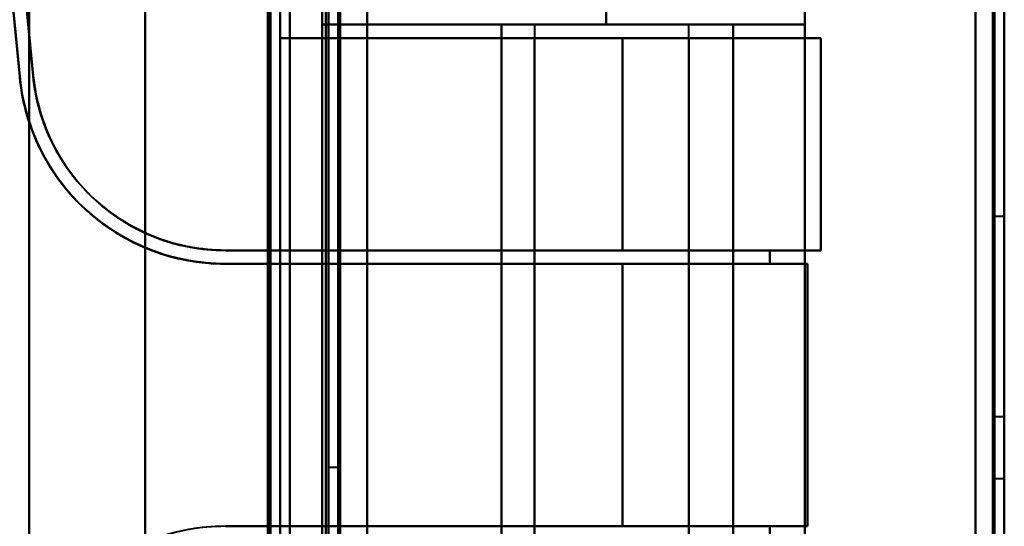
# Model space of a CAD drawing. Header units: millimetres. Extents: x -1442 to 3067, y -120 to 1046.
# Tile 69 of 75: x 319 to 370, y 837 to 863. Entities that reach past the tile are written whole.
import ezdxf

# ---------------------------------------------------------------- set-up
doc = ezdxf.new("R2010")
doc.units = ezdxf.units.MM
doc.layers.add('A-GENM', color=13, linetype='Continuous', lineweight=40)
doc.layers.add('G-IMPT', color=8, linetype='Continuous', lineweight=40)

# ---------------------------------------------------------------- blocks, each defined once
blk = doc.blocks.new('Maintenance r21 - Maintenance r21-755170-Gauche')
at = {"layer": 'A-GENM'}
for p, q in [((370, 0), (370, 973.372)), ((370, 973.372), (370, 0))]:
    blk.add_line(p, q, dxfattribs=at)
blk = doc.blocks.new('NEXA 1000 CALQUES_dwg-755156-Gauche')
at = {"layer": 'G-IMPT'}
for p, q in [((370, 128.972), (370, 972.772)), ((370, 128.972), (370, 972.772)), ((335, 972.272), (335, 129.472)), ((335, 972.272), (335, 129.472)), ((332.5, 129.472), (332.5, 937.272)), ((359.665, 862.572), (359.665, 872.872)), ((335, 864.643), (335, 839.643)), ((335, 839.643), (335, 864.643)), ((335.5, 839.643), (335.5, 864.643)), ((335.5, 864.643), (335.5, 839.643)), ((369.5, 864.643), (369.5, 852.643)), ((369.5, 852.643), (369.5, 864.643)), ((370, 852.643), (370, 864.643)), ((370, 864.643), (370, 852.643)), ((334.665, 862.572), (349.387, 862.572)), ((349.387, 862.572), (334.665, 862.572)), ((334.665, 862.572), (349.387, 862.572)), ((349.387, 862.572), (334.665, 862.572)), ((345.665, 862.572), (345.665, 824.172)), ((345.665, 862.572), (345.665, 861.872)), ((353.665, 862.572), (345.665, 862.572)), ((353.665, 862.572), (345.665, 862.572)), ((345.665, 862.572), (353.665, 862.572)), ((345.665, 862.572), (353.665, 862.572)), ((353.665, 862.572), (345.665, 862.572)), ((353.665, 862.572), (345.665, 862.572)), ((345.665, 862.572), (353.665, 862.572)), ((345.665, 862.572), (353.665, 862.572)), ((349.387, 862.572), (359.665, 862.572)), ((359.665, 862.572), (349.387, 862.572)), ((349.387, 862.572), (359.665, 862.572)), ((359.665, 862.572), (349.387, 862.572)), ((353.665, 824.172), (353.665, 862.572)), ((353.665, 861.872), (353.665, 862.572)), ((350.221, 861.872), (332.5, 861.872)), ((332.5, 861.872), (350.221, 861.872)), ((332.5, 861.872), (350.221, 861.872)), ((350.221, 861.872), (332.5, 861.872)), ((345.665, 861.872), (353.665, 861.872)), ((353.665, 861.872), (345.665, 861.872)), ((353.665, 861.872), (345.665, 861.872)), ((345.665, 861.872), (353.665, 861.872)), ((360.5, 861.872), (350.221, 861.872)), ((350.221, 861.872), (360.5, 861.872)), ((350.221, 861.872), (360.5, 861.872)), ((360.5, 861.872), (350.221, 861.872)), ((360.5, 861.872), (353.665, 861.872)), ((353.665, 861.872), (360.5, 861.872)), ((353.665, 861.872), (360.5, 861.872)), ((360.5, 861.872), (353.665, 861.872)), ((360.5, 850.872), (360.5, 861.872)), ((360.5, 850.872), (360.5, 861.872)), ((369.5, 852.643), (370, 852.643)), ((329.657, 850.872), (350.221, 850.872)), ((350.221, 850.872), (329.657, 850.872)), ((350.221, 850.872), (329.657, 850.872)), ((329.657, 850.872), (350.221, 850.872)), ((345.665, 850.872), (345.665, 850.172)), ((353.665, 850.872), (345.665, 850.872)), ((345.665, 850.872), (353.665, 850.872)), ((345.665, 850.872), (353.665, 850.872)), ((353.665, 850.872), (345.665, 850.872)), ((350.221, 850.872), (360.5, 850.872)), ((360.5, 850.872), (350.221, 850.872)), ((360.5, 850.872), (350.221, 850.872)), ((350.221, 850.872), (360.5, 850.872)), ((353.665, 850.172), (353.665, 850.872)), ((357.859, 850.872), (360.5, 850.872)), ((360.5, 850.872), (357.859, 850.872)), ((360.5, 850.872), (357.859, 850.872)), ((357.859, 850.872), (360.5, 850.872)), ((350.221, 850.172), (329.657, 850.172)), ((329.657, 850.172), (350.221, 850.172)), ((329.657, 850.172), (350.221, 850.172)), ((350.221, 850.172), (329.657, 850.172)), ((345.665, 850.172), (353.665, 850.172)), ((353.665, 850.172), (345.665, 850.172)), ((353.665, 850.172), (345.665, 850.172)), ((345.665, 850.172), (353.665, 850.172)), ((359.8, 850.172), (350.221, 850.172)), ((350.221, 850.172), (359.8, 850.172)), ((350.221, 850.172), (359.8, 850.172)), ((359.8, 850.172), (350.221, 850.172)), ((357.859, 850.172), (359.8, 850.172)), ((359.8, 850.172), (357.859, 850.172)), ((357.859, 850.172), (359.8, 850.172)), ((359.8, 850.172), (357.859, 850.172)), ((370, 842.243), (369.5, 842.243)), ((370, 842.243), (369.5, 842.243)), ((369.5, 842.243), (369.5, 840.643)), ((369.5, 842.243), (369.5, 840.643)), ((369.5, 840.643), (369.5, 842.243)), ((369.5, 840.643), (369.5, 842.243)), ((370, 840.643), (370, 842.243)), ((370, 840.643), (370, 842.243)), ((370, 842.243), (370, 840.643)), ((370, 842.243), (370, 840.643)), ((369.5, 840.643), (369.5, 839.043)), ((369.5, 840.643), (369.5, 839.043)), ((369.5, 839.043), (369.5, 840.643)), ((369.5, 839.043), (369.5, 840.643)), ((370, 839.043), (370, 840.643)), ((370, 839.043), (370, 840.643)), ((370, 840.643), (370, 839.043)), ((370, 840.643), (370, 839.043)), ((335, 839.643), (335.5, 839.643)), ((369.5, 839.043), (370, 839.043)), ((369.5, 839.043), (370, 839.043)), ((329.657, 836.572), (350.221, 836.572)), ((345.665, 836.572), (345.665, 835.872)), ((345.665, 836.572), (353.665, 836.572)), ((353.665, 836.572), (345.665, 836.572)), ((359.8, 836.572), (350.221, 836.572)), ((350.221, 836.572), (359.8, 836.572)), ((353.665, 835.872), (353.665, 836.572)), ((359.8, 836.572), (357.859, 836.572)), ((357.859, 836.572), (359.8, 836.572))]:
    blk.add_line(p, q, dxfattribs=at)
at = {"layer": 'G-IMPT', "flags": 128}
for points in [[(337, 972.772), (337, 761.822), (337, 550.872), (337, 339.922), (337, 128.972)], [(337, 128.972), (337, 339.922), (337, 550.872), (337, 761.822), (337, 972.772)], [(337, 972.772), (337, 761.822), (337, 550.872), (337, 339.922), (337, 128.972)], [(337, 128.972), (337, 339.922), (337, 550.872), (337, 761.822), (337, 972.772)], [(369.4, 128.972), (369.4, 339.922), (369.4, 550.872), (369.4, 761.822), (369.4, 972.772)], [(369.4, 128.972), (369.4, 339.922), (369.4, 550.872), (369.4, 761.822), (369.4, 972.772)], [(369.4, 128.972), (369.4, 339.922), (369.4, 550.872), (369.4, 761.822), (369.4, 972.772)], [(369.4, 972.772), (369.4, 761.822), (369.4, 550.872), (369.4, 339.922), (369.4, 128.972)], [(369.4, 972.772), (369.4, 761.822), (369.4, 550.872), (369.4, 339.922), (369.4, 128.972)], [(369.4, 972.772), (369.4, 761.822), (369.4, 550.872), (369.4, 339.922), (369.4, 128.972)], [(369.4, 128.972), (369.4, 339.922), (369.4, 550.872), (369.4, 761.822), (369.4, 972.772)], [(369.4, 972.772), (369.4, 761.822), (369.4, 550.872), (369.4, 339.922), (369.4, 128.972)], [(369.4, 128.972), (369.4, 339.922), (369.4, 550.872), (369.4, 761.822), (369.4, 972.772)], [(369.4, 972.772), (369.4, 761.822), (369.4, 550.872), (369.4, 339.922), (369.4, 128.972)], [(369.4, 972.772), (369.4, 761.822), (369.4, 550.872), (369.4, 339.922), (369.4, 128.972)], [(369.4, 128.972), (369.4, 339.922), (369.4, 550.872), (369.4, 761.822), (369.4, 972.772)], [(369.5, 972.772), (369.5, 761.822), (369.5, 550.872), (369.5, 339.922), (369.5, 128.972)], [(369.5, 128.972), (369.5, 339.922), (369.5, 550.872), (369.5, 761.822), (369.5, 972.772)], [(369.5, 128.972), (369.5, 339.922), (369.5, 550.872), (369.5, 761.822), (369.5, 972.772)], [(369.5, 972.772), (369.5, 761.822), (369.5, 550.872), (369.5, 339.922), (369.5, 128.972)], [(370, 972.772), (370, 761.822), (370, 550.872), (370, 339.922), (370, 128.972)], [(370, 128.972), (370, 339.922), (370, 550.872), (370, 761.822), (370, 972.772)], [(370, 128.972), (370, 339.922), (370, 550.872), (370, 761.822), (370, 972.772)], [(370, 972.772), (370, 761.822), (370, 550.872), (370, 339.922), (370, 128.972)], [(370, 972.772), (370, 761.822), (370, 550.872), (370, 339.922), (370, 128.972)], [(370, 972.772), (370, 761.822), (370, 550.872), (370, 339.922), (370, 128.972)], [(370, 128.972), (370, 339.922), (370, 550.872), (370, 761.822), (370, 972.772)], [(370, 128.972), (370, 339.922), (370, 550.872), (370, 761.822), (370, 972.772)], [(335, 972.272), (335, 761.572), (335, 550.872), (335, 340.172), (335, 129.472)], [(335, 129.472), (335, 340.172), (335, 550.872), (335, 761.572), (335, 972.272)], [(335, 129.472), (335, 340.172), (335, 550.872), (335, 761.572), (335, 972.272)], [(335, 972.272), (335, 761.572), (335, 550.872), (335, 340.172), (335, 129.472)], [(335, 129.472), (335, 340.172), (335, 550.872), (335, 761.572), (335, 972.272)], [(335, 972.272), (335, 761.572), (335, 550.872), (335, 340.172), (335, 129.472)], [(335, 129.472), (335, 340.172), (335, 550.872), (335, 761.572), (335, 972.272)], [(335, 972.272), (335, 761.572), (335, 550.872), (335, 340.172), (335, 129.472)], [(335.5, 972.272), (335.5, 761.572), (335.5, 550.872), (335.5, 340.172), (335.5, 129.472)], [(335.5, 129.472), (335.5, 340.172), (335.5, 550.872), (335.5, 761.572), (335.5, 972.272)], [(335.5, 129.472), (335.5, 340.172), (335.5, 550.872), (335.5, 761.572), (335.5, 972.272)], [(335.5, 972.272), (335.5, 761.572), (335.5, 550.872), (335.5, 340.172), (335.5, 129.472)], [(335.6, 129.472), (335.6, 340.172), (335.6, 550.872), (335.6, 761.572), (335.6, 972.272)], [(335.6, 129.472), (335.6, 340.172), (335.6, 550.872), (335.6, 761.572), (335.6, 972.272)], [(335.6, 972.272), (335.6, 761.572), (335.6, 550.872), (335.6, 340.172), (335.6, 129.472)], [(335.6, 972.272), (335.6, 761.572), (335.6, 550.872), (335.6, 340.172), (335.6, 129.472)], [(335.6, 972.272), (335.6, 761.572), (335.6, 550.872), (335.6, 340.172), (335.6, 129.472)], [(335.6, 129.472), (335.6, 340.172), (335.6, 550.872), (335.6, 761.572), (335.6, 972.272)], [(335.6, 972.272), (335.6, 761.572), (335.6, 550.872), (335.6, 340.172), (335.6, 129.472)], [(335.6, 129.472), (335.6, 340.172), (335.6, 550.872), (335.6, 761.572), (335.6, 972.272)], [(335.6, 972.272), (335.6, 761.572), (335.6, 550.872), (335.6, 340.172), (335.6, 129.472)], [(335.6, 129.472), (335.6, 340.172), (335.6, 550.872), (335.6, 761.572), (335.6, 972.272)], [(335.6, 129.472), (335.6, 340.172), (335.6, 550.872), (335.6, 761.572), (335.6, 972.272)], [(335.6, 972.272), (335.6, 761.572), (335.6, 550.872), (335.6, 340.172), (335.6, 129.472)], [(337, 129.472), (337, 340.172), (337, 550.872), (337, 761.572), (337, 972.272)], [(337, 972.272), (337, 761.572), (337, 550.872), (337, 340.172), (337, 129.472)], [(337, 129.472), (337, 340.172), (337, 550.872), (337, 761.572), (337, 972.272)], [(337, 972.272), (337, 761.572), (337, 550.872), (337, 340.172), (337, 129.472)], [(337, 972.272), (337, 761.572), (337, 550.872), (337, 340.172), (337, 129.472)], [(337, 129.472), (337, 340.172), (337, 550.872), (337, 761.572), (337, 972.272)], [(337, 129.472), (337, 340.172), (337, 550.872), (337, 761.572), (337, 972.272)], [(337, 972.272), (337, 761.572), (337, 550.872), (337, 340.172), (337, 129.472)], [(368.5, 972.272), (368.5, 761.572), (368.5, 550.872), (368.5, 340.172), (368.5, 129.472)], [(368.5, 129.472), (368.5, 340.172), (368.5, 550.872), (368.5, 761.572), (368.5, 972.272)], [(368.5, 972.272), (368.5, 761.572), (368.5, 550.872), (368.5, 340.172), (368.5, 129.472)], [(368.5, 129.472), (368.5, 340.172), (368.5, 550.872), (368.5, 761.572), (368.5, 972.272)], [(368.5, 972.272), (368.5, 761.572), (368.5, 550.872), (368.5, 340.172), (368.5, 129.472)], [(368.5, 129.472), (368.5, 340.172), (368.5, 550.872), (368.5, 761.572), (368.5, 972.272)], [(368.5, 972.272), (368.5, 761.572), (368.5, 550.872), (368.5, 340.172), (368.5, 129.472)], [(368.5, 129.472), (368.5, 340.172), (368.5, 550.872), (368.5, 761.572), (368.5, 972.272)], [(368.5, 129.472), (368.5, 340.172), (368.5, 550.872), (368.5, 761.572), (368.5, 972.272)], [(368.5, 972.272), (368.5, 761.572), (368.5, 550.872), (368.5, 340.172), (368.5, 129.472)], [(368.5, 129.472), (368.5, 340.172), (368.5, 550.872), (368.5, 761.572), (368.5, 972.272)], [(368.5, 972.272), (368.5, 761.572), (368.5, 550.872), (368.5, 340.172), (368.5, 129.472)], [(368.5, 972.272), (368.5, 761.572), (368.5, 550.872), (368.5, 340.172), (368.5, 129.472)], [(368.5, 129.472), (368.5, 340.172), (368.5, 550.872), (368.5, 761.572), (368.5, 972.272)], [(368.5, 972.272), (368.5, 761.572), (368.5, 550.872), (368.5, 340.172), (368.5, 129.472)], [(368.5, 129.472), (368.5, 340.172), (368.5, 550.872), (368.5, 761.572), (368.5, 972.272)], [(331.9, 161.372), (331.9, 355.347), (331.9, 549.322), (331.9, 743.297), (331.9, 937.272)], [(331.9, 129.472), (331.9, 331.422), (331.9, 533.372), (331.9, 735.322), (331.9, 937.272)], [(331.9, 937.272), (331.9, 743.297), (331.9, 549.322), (331.9, 355.347), (331.9, 161.372)], [(331.9, 937.272), (331.9, 735.322), (331.9, 533.372), (331.9, 331.422), (331.9, 129.472)], [(331.9, 161.372), (331.9, 355.347), (331.9, 549.322), (331.9, 743.297), (331.9, 937.272)], [(331.9, 937.272), (331.9, 743.297), (331.9, 549.322), (331.9, 355.347), (331.9, 161.372)], [(332, 937.272), (332, 735.322), (332, 533.372), (332, 331.422), (332, 129.472)], [(332, 129.472), (332, 331.422), (332, 533.372), (332, 735.322), (332, 937.272)], [(332.5, 937.272), (332.5, 735.322), (332.5, 533.372), (332.5, 331.422), (332.5, 129.472)], [(332.5, 129.472), (332.5, 331.422), (332.5, 533.372), (332.5, 735.322), (332.5, 937.272)], [(332.5, 937.272), (332.5, 735.322), (332.5, 533.372), (332.5, 331.422), (332.5, 129.472)], [(332.5, 129.472), (332.5, 331.422), (332.5, 533.372), (332.5, 735.322), (332.5, 937.272)], [(332.5, 937.272), (332.5, 735.322), (332.5, 533.372), (332.5, 331.422), (332.5, 129.472)], [(332.5, 129.472), (332.5, 331.422), (332.5, 533.372), (332.5, 735.322), (332.5, 937.272)], [(332.5, 937.272), (332.5, 735.322), (332.5, 533.372), (332.5, 331.422), (332.5, 129.472)], [(332.5, 129.472), (332.5, 331.422), (332.5, 533.372), (332.5, 735.322), (332.5, 937.272)], [(333, 937.772), (333, 735.572), (333, 533.372), (333, 331.172), (333, 128.972)], [(333, 128.972), (333, 331.172), (333, 533.372), (333, 735.572), (333, 937.772)], [(333, 937.772), (333, 735.572), (333, 533.372), (333, 331.172), (333, 128.972)], [(333, 128.972), (333, 331.172), (333, 533.372), (333, 735.572), (333, 937.772)], [(325.5, 783.372), (325.5, 813.372), (325.5, 843.372), (325.5, 873.372), (325.5, 903.372)], [(325.5, 903.372), (325.5, 873.372), (325.5, 843.372), (325.5, 813.372), (325.5, 783.372)], [(325.5, 783.372), (325.5, 813.372), (325.5, 843.372), (325.5, 873.372), (325.5, 903.372)], [(325.5, 903.372), (325.5, 873.372), (325.5, 843.372), (325.5, 813.372), (325.5, 783.372)], [(325.5, 783.372), (325.5, 813.372), (325.5, 843.372), (325.5, 873.372), (325.5, 903.372)], [(325.5, 903.372), (325.5, 873.372), (325.5, 843.372), (325.5, 813.372), (325.5, 783.372)], [(325.5, 783.372), (325.5, 813.372), (325.5, 843.372), (325.5, 873.372), (325.5, 903.372)], [(325.5, 903.372), (325.5, 873.372), (325.5, 843.372), (325.5, 813.372), (325.5, 783.372)], [(317.5, 882.872), (318.051, 877.134), (318.601, 871.395), (319.152, 865.656), (319.703, 859.917)], [(319.703, 859.917), (319.152, 865.656), (318.601, 871.395), (318.051, 877.134), (317.5, 882.872)], [(317.5, 882.872), (318.051, 877.134), (318.601, 871.395), (319.152, 865.656), (319.703, 859.917)], [(319.703, 859.917), (319.152, 865.656), (318.601, 871.395), (318.051, 877.134), (317.5, 882.872)], [(319.5, 882.872), (319.5, 863.122), (319.5, 843.372), (319.5, 823.622), (319.5, 803.872)], [(319.5, 882.872), (319.5, 863.122), (319.5, 843.372), (319.5, 823.622), (319.5, 803.872)], [(319.5, 803.872), (319.5, 823.622), (319.5, 843.372), (319.5, 863.122), (319.5, 882.872)], [(319.5, 803.872), (319.5, 823.622), (319.5, 843.372), (319.5, 863.122), (319.5, 882.872)], [(319.5, 882.872), (319.5, 863.122), (319.5, 843.372), (319.5, 823.622), (319.5, 803.872)], [(319.5, 803.872), (319.5, 823.622), (319.5, 843.372), (319.5, 863.122), (319.5, 882.872)], [(319.5, 803.872), (319.5, 823.622), (319.5, 843.372), (319.5, 863.122), (319.5, 882.872)], [(319.5, 882.872), (319.5, 863.122), (319.5, 843.372), (319.5, 823.622), (319.5, 803.872)], [(325.5, 882.872), (325.5, 863.122), (325.5, 843.372), (325.5, 823.622), (325.5, 803.872)], [(325.5, 803.872), (325.5, 823.622), (325.5, 843.372), (325.5, 863.122), (325.5, 882.872)], [(325.5, 882.872), (325.5, 863.122), (325.5, 843.372), (325.5, 823.622), (325.5, 803.872)], [(325.5, 803.872), (325.5, 823.622), (325.5, 843.372), (325.5, 863.122), (325.5, 882.872)], [(319.041, 859.534), (318.498, 865.194), (317.955, 870.853), (317.412, 876.513), (316.869, 882.172)], [(316.869, 882.172), (317.412, 876.513), (317.955, 870.853), (318.498, 865.194), (319.041, 859.534)], [(319.041, 859.534), (318.553, 864.62), (318.065, 869.705), (317.577, 874.789), (317.089, 879.872)], [(317.089, 879.872), (317.577, 874.789), (318.065, 869.705), (318.553, 864.62), (319.041, 859.534)], [(317.788, 879.872), (318.266, 874.885), (318.745, 869.896), (319.224, 864.907), (319.703, 859.917)], [(319.703, 859.917), (319.224, 864.907), (318.745, 869.896), (318.266, 874.885), (317.788, 879.872)], [(317.788, 879.872), (318.266, 874.885), (318.745, 869.896), (319.224, 864.907), (319.703, 859.917)], [(319.703, 859.917), (319.224, 864.907), (318.745, 869.896), (318.266, 874.885), (317.788, 879.872)], [(332.5, 861.872), (332.5, 865.622), (332.5, 869.372), (332.5, 873.122), (332.5, 876.872)], [(332.5, 876.872), (332.5, 873.122), (332.5, 869.372), (332.5, 865.622), (332.5, 861.872)], [(332.5, 876.872), (332.5, 873.122), (332.5, 869.372), (332.5, 865.622), (332.5, 861.872)], [(332.5, 861.872), (332.5, 865.622), (332.5, 869.372), (332.5, 873.122), (332.5, 876.872)], [(332.5, 861.872), (332.5, 865.622), (332.5, 869.372), (332.5, 873.122), (332.5, 876.872)], [(332.5, 861.872), (332.5, 865.622), (332.5, 869.372), (332.5, 873.122), (332.5, 876.872)], [(332.5, 876.872), (332.5, 873.122), (332.5, 869.372), (332.5, 865.622), (332.5, 861.872)], [(332.5, 876.872), (332.5, 873.122), (332.5, 869.372), (332.5, 865.622), (332.5, 861.872)], [(331.865, 810.572), (331.865, 826.972), (331.865, 843.372), (331.865, 859.772), (331.865, 876.172)], [(331.865, 876.172), (331.865, 859.772), (331.865, 843.372), (331.865, 826.972), (331.865, 810.572)], [(331.865, 876.172), (331.865, 859.772), (331.865, 843.372), (331.865, 826.972), (331.865, 810.572)], [(331.865, 810.572), (331.865, 826.972), (331.865, 843.372), (331.865, 859.772), (331.865, 876.172)], [(331.865, 810.572), (331.865, 826.972), (331.865, 843.372), (331.865, 859.772), (331.865, 876.172)], [(331.865, 876.172), (331.865, 859.772), (331.865, 843.372), (331.865, 826.972), (331.865, 810.572)], [(332, 810.572), (332, 826.972), (332, 843.372), (332, 859.772), (332, 876.172)], [(332, 876.172), (332, 859.772), (332, 843.372), (332, 826.972), (332, 810.572)], [(333, 810.572), (333, 826.972), (333, 843.372), (333, 859.772), (333, 876.172)], [(333, 876.172), (333, 859.772), (333, 843.372), (333, 826.972), (333, 810.572)], [(333, 876.172), (333, 859.772), (333, 843.372), (333, 826.972), (333, 810.572)], [(333, 810.572), (333, 826.972), (333, 843.372), (333, 859.772), (333, 876.172)], [(334.665, 810.572), (334.665, 826.972), (334.665, 843.372), (334.665, 859.772), (334.665, 876.172)], [(334.665, 876.172), (334.665, 872.772), (334.665, 869.372), (334.665, 865.972), (334.665, 862.572)], [(334.665, 862.572), (334.665, 865.972), (334.665, 869.372), (334.665, 872.772), (334.665, 876.172)], [(334.665, 876.172), (334.665, 859.772), (334.665, 843.372), (334.665, 826.972), (334.665, 810.572)], [(334.665, 810.572), (334.665, 826.972), (334.665, 843.372), (334.665, 859.772), (334.665, 876.172)], [(334.665, 876.172), (334.665, 872.772), (334.665, 869.372), (334.665, 865.972), (334.665, 862.572)], [(334.665, 862.572), (334.665, 865.972), (334.665, 869.372), (334.665, 872.772), (334.665, 876.172)], [(334.665, 876.172), (334.665, 859.772), (334.665, 843.372), (334.665, 826.972), (334.665, 810.572)], [(334.865, 810.572), (334.865, 826.972), (334.865, 843.372), (334.865, 859.772), (334.865, 876.172)], [(334.865, 876.172), (334.865, 859.772), (334.865, 843.372), (334.865, 826.972), (334.865, 810.572)], [(334.865, 810.572), (334.865, 826.972), (334.865, 843.372), (334.865, 859.772), (334.865, 876.172)], [(334.865, 876.172), (334.865, 859.772), (334.865, 843.372), (334.865, 826.972), (334.865, 810.572)], [(334.865, 810.572), (334.865, 826.972), (334.865, 843.372), (334.865, 859.772), (334.865, 876.172)], [(334.865, 876.172), (334.865, 859.772), (334.865, 843.372), (334.865, 826.972), (334.865, 810.572)], [(334.865, 810.572), (334.865, 826.972), (334.865, 843.372), (334.865, 859.772), (334.865, 876.172)], [(334.865, 876.172), (334.865, 859.772), (334.865, 843.372), (334.865, 826.972), (334.865, 810.572)], [(337, 810.572), (337, 826.972), (337, 843.372), (337, 859.772), (337, 876.172)], [(337, 876.172), (337, 859.772), (337, 843.372), (337, 826.972), (337, 810.572)], [(337, 810.572), (337, 826.972), (337, 843.372), (337, 859.772), (337, 876.172)], [(337, 876.172), (337, 859.772), (337, 843.372), (337, 826.972), (337, 810.572)], [(359.665, 872.872), (359.665, 870.297), (359.665, 867.722), (359.665, 865.147), (359.665, 862.572)], [(359.665, 862.572), (359.665, 865.147), (359.665, 867.722), (359.665, 870.297), (359.665, 872.872)], [(359.665, 872.872), (359.665, 858.122), (359.665, 843.372), (359.665, 828.622), (359.665, 813.872)], [(359.665, 813.872), (359.665, 828.622), (359.665, 843.372), (359.665, 858.122), (359.665, 872.872)], [(359.665, 813.872), (359.665, 828.622), (359.665, 843.372), (359.665, 858.122), (359.665, 872.872)], [(359.665, 872.872), (359.665, 870.297), (359.665, 867.722), (359.665, 865.147), (359.665, 862.572)], [(359.665, 872.872), (359.665, 858.122), (359.665, 843.372), (359.665, 828.622), (359.665, 813.872)], [(359.665, 862.572), (359.665, 865.147), (359.665, 867.722), (359.665, 870.297), (359.665, 872.872)], [(349.387, 863.746), (349.387, 863.453), (349.387, 863.159), (349.387, 862.866), (349.387, 862.572)], [(349.387, 862.572), (349.387, 862.866), (349.387, 863.159), (349.387, 863.453), (349.387, 863.746)], [(349.387, 863.746), (349.387, 863.453), (349.387, 863.159), (349.387, 862.866), (349.387, 862.572)], [(349.387, 862.572), (349.387, 862.866), (349.387, 863.159), (349.387, 863.453), (349.387, 863.746)], [(334.665, 824.172), (334.665, 833.772), (334.665, 843.372), (334.665, 852.972), (334.665, 862.572)], [(334.665, 862.572), (336.99, 862.572), (339.315, 862.572), (341.64, 862.572), (343.965, 862.572)], [(334.665, 862.572), (334.665, 852.972), (334.665, 843.372), (334.665, 833.772), (334.665, 824.172)], [(343.965, 862.572), (341.64, 862.572), (339.315, 862.572), (336.99, 862.572), (334.665, 862.572)], [(334.665, 862.572), (336.99, 862.572), (339.315, 862.572), (341.64, 862.572), (343.965, 862.572)], [(343.965, 862.572), (341.64, 862.572), (339.315, 862.572), (336.99, 862.572), (334.665, 862.572)], [(334.665, 862.572), (334.665, 852.972), (334.665, 843.372), (334.665, 833.772), (334.665, 824.172)], [(334.665, 824.172), (334.665, 833.772), (334.665, 843.372), (334.665, 852.972), (334.665, 862.572)], [(343.965, 824.172), (343.965, 833.772), (343.965, 843.372), (343.965, 852.972), (343.965, 862.572)], [(343.965, 862.572), (346.965, 862.572), (349.965, 862.572), (352.965, 862.572), (355.965, 862.572)], [(343.965, 862.572), (343.965, 852.972), (343.965, 843.372), (343.965, 833.772), (343.965, 824.172)], [(343.965, 824.172), (343.965, 833.772), (343.965, 843.372), (343.965, 852.972), (343.965, 862.572)], [(343.965, 862.572), (343.965, 852.972), (343.965, 843.372), (343.965, 833.772), (343.965, 824.172)], [(355.965, 862.572), (352.965, 862.572), (349.965, 862.572), (346.965, 862.572), (343.965, 862.572)], [(343.965, 824.172), (343.965, 833.772), (343.965, 843.372), (343.965, 852.972), (343.965, 862.572)], [(343.965, 862.572), (343.965, 852.972), (343.965, 843.372), (343.965, 833.772), (343.965, 824.172)], [(355.965, 862.572), (352.965, 862.572), (349.965, 862.572), (346.965, 862.572), (343.965, 862.572)], [(343.965, 862.572), (343.965, 852.972), (343.965, 843.372), (343.965, 833.772), (343.965, 824.172)], [(343.965, 862.572), (346.965, 862.572), (349.965, 862.572), (352.965, 862.572), (355.965, 862.572)], [(343.965, 824.172), (343.965, 833.772), (343.965, 843.372), (343.965, 852.972), (343.965, 862.572)], [(355.965, 862.572), (355.965, 852.972), (355.965, 843.372), (355.965, 833.772), (355.965, 824.172)], [(355.965, 824.172), (355.965, 833.772), (355.965, 843.372), (355.965, 852.972), (355.965, 862.572)], [(355.965, 862.572), (355.965, 852.972), (355.965, 843.372), (355.965, 833.772), (355.965, 824.172)], [(355.965, 824.172), (355.965, 833.772), (355.965, 843.372), (355.965, 852.972), (355.965, 862.572)], [(355.965, 862.572), (356.89, 862.572), (357.815, 862.572), (358.74, 862.572), (359.665, 862.572)], [(359.665, 862.572), (358.74, 862.572), (357.815, 862.572), (356.89, 862.572), (355.965, 862.572)], [(355.965, 824.172), (355.965, 833.772), (355.965, 843.372), (355.965, 852.972), (355.965, 862.572)], [(355.965, 862.572), (355.965, 852.972), (355.965, 843.372), (355.965, 833.772), (355.965, 824.172)], [(355.965, 824.172), (355.965, 833.772), (355.965, 843.372), (355.965, 852.972), (355.965, 862.572)], [(355.965, 862.572), (355.965, 852.972), (355.965, 843.372), (355.965, 833.772), (355.965, 824.172)], [(359.665, 862.572), (358.74, 862.572), (357.815, 862.572), (356.89, 862.572), (355.965, 862.572)], [(355.965, 862.572), (356.89, 862.572), (357.815, 862.572), (358.74, 862.572), (359.665, 862.572)], [(359.665, 862.572), (359.665, 852.972), (359.665, 843.372), (359.665, 833.772), (359.665, 824.172)], [(359.665, 824.172), (359.665, 833.772), (359.665, 843.372), (359.665, 852.972), (359.665, 862.572)], [(359.665, 824.172), (359.665, 833.772), (359.665, 843.372), (359.665, 852.972), (359.665, 862.572)], [(359.665, 862.572), (359.665, 852.972), (359.665, 843.372), (359.665, 833.772), (359.665, 824.172)], [(332.5, 861.872), (335.791, 861.872), (339.083, 861.872), (342.374, 861.872), (345.665, 861.872)], [(345.665, 861.872), (342.374, 861.872), (339.083, 861.872), (335.791, 861.872), (332.5, 861.872)], [(345.665, 861.872), (342.374, 861.872), (339.083, 861.872), (335.791, 861.872), (332.5, 861.872)], [(332.5, 861.872), (335.791, 861.872), (339.083, 861.872), (342.374, 861.872), (345.665, 861.872)], [(345.665, 850.872), (345.665, 853.622), (345.665, 856.372), (345.665, 859.122), (345.665, 861.872)], [(345.665, 861.872), (345.665, 852.622), (345.665, 843.372), (345.665, 834.122), (345.665, 824.872)], [(345.665, 824.872), (345.665, 834.122), (345.665, 843.372), (345.665, 852.622), (345.665, 861.872)], [(345.665, 861.872), (345.665, 859.122), (345.665, 856.372), (345.665, 853.622), (345.665, 850.872)], [(345.665, 850.872), (345.665, 853.622), (345.665, 856.372), (345.665, 859.122), (345.665, 861.872)], [(345.665, 824.872), (345.665, 834.122), (345.665, 843.372), (345.665, 852.622), (345.665, 861.872)], [(345.665, 861.872), (345.665, 859.122), (345.665, 856.372), (345.665, 853.622), (345.665, 850.872)], [(345.665, 861.872), (345.665, 852.622), (345.665, 843.372), (345.665, 834.122), (345.665, 824.872)], [(350.221, 861.872), (350.221, 859.122), (350.221, 856.372), (350.221, 853.622), (350.221, 850.872)], [(350.221, 850.872), (350.221, 853.622), (350.221, 856.372), (350.221, 859.122), (350.221, 861.872)], [(350.221, 861.872), (350.221, 859.122), (350.221, 856.372), (350.221, 853.622), (350.221, 850.872)], [(350.221, 850.872), (350.221, 853.622), (350.221, 856.372), (350.221, 859.122), (350.221, 861.872)], [(353.665, 824.872), (353.665, 834.122), (353.665, 843.372), (353.665, 852.622), (353.665, 861.872)], [(353.665, 861.872), (353.665, 859.122), (353.665, 856.372), (353.665, 853.622), (353.665, 850.872)], [(353.665, 861.872), (353.665, 852.622), (353.665, 843.372), (353.665, 834.122), (353.665, 824.872)], [(353.665, 850.872), (353.665, 853.622), (353.665, 856.372), (353.665, 859.122), (353.665, 861.872)], [(353.665, 824.872), (353.665, 834.122), (353.665, 843.372), (353.665, 852.622), (353.665, 861.872)], [(353.665, 850.872), (353.665, 853.622), (353.665, 856.372), (353.665, 859.122), (353.665, 861.872)], [(353.665, 861.872), (353.665, 852.622), (353.665, 843.372), (353.665, 834.122), (353.665, 824.872)], [(353.665, 861.872), (353.665, 859.122), (353.665, 856.372), (353.665, 853.622), (353.665, 850.872)], [(360.5, 850.872), (360.5, 853.622), (360.5, 856.372), (360.5, 859.122), (360.5, 861.872)], [(360.5, 861.872), (360.5, 859.122), (360.5, 856.372), (360.5, 853.622), (360.5, 850.872)], [(360.5, 850.872), (360.5, 853.622), (360.5, 856.372), (360.5, 859.122), (360.5, 861.872)], [(360.5, 861.872), (360.5, 859.122), (360.5, 856.372), (360.5, 853.622), (360.5, 850.872)], [(360.5, 850.872), (360.5, 853.622), (360.5, 856.372), (360.5, 859.122), (360.5, 861.872)], [(360.5, 861.872), (360.5, 859.122), (360.5, 856.372), (360.5, 853.622), (360.5, 850.872)], [(360.5, 850.872), (360.5, 853.622), (360.5, 856.372), (360.5, 859.122), (360.5, 861.872)], [(360.5, 861.872), (360.5, 859.122), (360.5, 856.372), (360.5, 853.622), (360.5, 850.872)], [(345.665, 850.872), (341.663, 850.872), (337.661, 850.872), (333.659, 850.872), (329.657, 850.872)], [(329.657, 850.872), (333.659, 850.872), (337.661, 850.872), (341.663, 850.872), (345.665, 850.872)], [(329.657, 850.872), (333.659, 850.872), (337.661, 850.872), (341.663, 850.872), (345.665, 850.872)], [(345.665, 850.872), (341.663, 850.872), (337.661, 850.872), (333.659, 850.872), (329.657, 850.872)], [(345.665, 850.172), (345.665, 850.347), (345.665, 850.522), (345.665, 850.697), (345.665, 850.872)], [(345.665, 850.872), (345.665, 850.697), (345.665, 850.522), (345.665, 850.347), (345.665, 850.172)], [(345.665, 850.872), (345.665, 850.697), (345.665, 850.522), (345.665, 850.347), (345.665, 850.172)], [(345.665, 850.172), (345.665, 850.347), (345.665, 850.522), (345.665, 850.697), (345.665, 850.872)], [(353.665, 850.872), (353.665, 850.697), (353.665, 850.522), (353.665, 850.347), (353.665, 850.172)], [(357.859, 850.872), (356.811, 850.872), (355.762, 850.872), (354.714, 850.872), (353.665, 850.872)], [(353.665, 850.172), (353.665, 850.347), (353.665, 850.522), (353.665, 850.697), (353.665, 850.872)], [(353.665, 850.872), (354.714, 850.872), (355.762, 850.872), (356.811, 850.872), (357.859, 850.872)], [(353.665, 850.872), (353.665, 850.697), (353.665, 850.522), (353.665, 850.347), (353.665, 850.172)], [(357.859, 850.872), (356.811, 850.872), (355.762, 850.872), (354.714, 850.872), (353.665, 850.872)], [(353.665, 850.172), (353.665, 850.347), (353.665, 850.522), (353.665, 850.697), (353.665, 850.872)], [(353.665, 850.872), (354.714, 850.872), (355.762, 850.872), (356.811, 850.872), (357.859, 850.872)], [(357.859, 850.872), (357.859, 850.697), (357.859, 850.522), (357.859, 850.347), (357.859, 850.172)], [(357.859, 850.172), (357.859, 850.347), (357.859, 850.522), (357.859, 850.697), (357.859, 850.872)], [(357.859, 850.172), (357.859, 850.347), (357.859, 850.522), (357.859, 850.697), (357.859, 850.872)], [(357.859, 850.872), (357.859, 850.697), (357.859, 850.522), (357.859, 850.347), (357.859, 850.172)], [(345.665, 850.172), (341.663, 850.172), (337.661, 850.172), (333.659, 850.172), (329.657, 850.172)], [(329.657, 850.172), (333.659, 850.172), (337.661, 850.172), (341.663, 850.172), (345.665, 850.172)], [(345.665, 850.172), (341.663, 850.172), (337.661, 850.172), (333.659, 850.172), (329.657, 850.172)], [(329.657, 850.172), (333.659, 850.172), (337.661, 850.172), (341.663, 850.172), (345.665, 850.172)], [(345.665, 836.572), (345.665, 839.972), (345.665, 843.372), (345.665, 846.772), (345.665, 850.172)], [(345.665, 850.172), (345.665, 846.772), (345.665, 843.372), (345.665, 839.972), (345.665, 836.572)], [(345.665, 836.572), (345.665, 839.972), (345.665, 843.372), (345.665, 846.772), (345.665, 850.172)], [(345.665, 850.172), (345.665, 846.772), (345.665, 843.372), (345.665, 839.972), (345.665, 836.572)], [(350.221, 850.172), (350.221, 846.772), (350.221, 843.372), (350.221, 839.972), (350.221, 836.572)], [(350.221, 836.572), (350.221, 839.972), (350.221, 843.372), (350.221, 846.772), (350.221, 850.172)], [(350.221, 836.572), (350.221, 839.972), (350.221, 843.372), (350.221, 846.772), (350.221, 850.172)], [(350.221, 850.172), (350.221, 846.772), (350.221, 843.372), (350.221, 839.972), (350.221, 836.572)], [(353.665, 850.172), (353.665, 846.772), (353.665, 843.372), (353.665, 839.972), (353.665, 836.572)], [(357.859, 850.172), (356.811, 850.172), (355.762, 850.172), (354.714, 850.172), (353.665, 850.172)], [(353.665, 850.172), (354.714, 850.172), (355.762, 850.172), (356.811, 850.172), (357.859, 850.172)], [(353.665, 836.572), (353.665, 839.972), (353.665, 843.372), (353.665, 846.772), (353.665, 850.172)], [(353.665, 850.172), (354.714, 850.172), (355.762, 850.172), (356.811, 850.172), (357.859, 850.172)], [(353.665, 836.572), (353.665, 839.972), (353.665, 843.372), (353.665, 846.772), (353.665, 850.172)], [(353.665, 850.172), (353.665, 846.772), (353.665, 843.372), (353.665, 839.972), (353.665, 836.572)], [(357.859, 850.172), (356.811, 850.172), (355.762, 850.172), (354.714, 850.172), (353.665, 850.172)], [(359.8, 836.572), (359.8, 839.972), (359.8, 843.372), (359.8, 846.772), (359.8, 850.172)], [(359.8, 850.172), (359.8, 846.772), (359.8, 843.372), (359.8, 839.972), (359.8, 836.572)], [(359.8, 836.572), (359.8, 839.972), (359.8, 843.372), (359.8, 846.772), (359.8, 850.172)], [(359.8, 850.172), (359.8, 846.772), (359.8, 843.372), (359.8, 839.972), (359.8, 836.572)], [(359.8, 836.572), (359.8, 839.972), (359.8, 843.372), (359.8, 846.772), (359.8, 850.172)], [(359.8, 836.572), (359.8, 839.972), (359.8, 843.372), (359.8, 846.772), (359.8, 850.172)], [(359.8, 850.172), (359.8, 846.772), (359.8, 843.372), (359.8, 839.972), (359.8, 836.572)], [(359.8, 850.172), (359.8, 846.772), (359.8, 843.372), (359.8, 839.972), (359.8, 836.572)], [(329.657, 836.572), (333.659, 836.572), (337.661, 836.572), (341.663, 836.572), (345.665, 836.572)], [(345.665, 836.572), (341.663, 836.572), (337.661, 836.572), (333.659, 836.572), (329.657, 836.572)], [(345.665, 836.572), (345.665, 836.397), (345.665, 836.222), (345.665, 836.047), (345.665, 835.872)], [(345.665, 835.872), (345.665, 836.047), (345.665, 836.222), (345.665, 836.397), (345.665, 836.572)], [(353.665, 836.572), (353.665, 836.397), (353.665, 836.222), (353.665, 836.047), (353.665, 835.872)], [(357.859, 836.572), (356.811, 836.572), (355.762, 836.572), (354.714, 836.572), (353.665, 836.572)], [(353.665, 835.872), (353.665, 836.047), (353.665, 836.222), (353.665, 836.397), (353.665, 836.572)], [(353.665, 836.572), (354.714, 836.572), (355.762, 836.572), (356.811, 836.572), (357.859, 836.572)], [(357.859, 835.872), (357.859, 836.047), (357.859, 836.222), (357.859, 836.397), (357.859, 836.572)], [(357.859, 836.572), (357.859, 836.397), (357.859, 836.222), (357.859, 836.047), (357.859, 835.872)]]:
    blk.add_lwpolyline(points, dxfattribs=at)
at = {"layer": 'G-IMPT'}
for centre, radius, start, end in [((329.657, 860.872), 10.7, 185.4812, 270), ((329.657, 860.872), 10.7, 185.4812, 270), ((329.657, 860.872), 10, 185.4812, 270), ((329.657, 860.872), 10, 185.4812, 270), ((329.657, 860.872), 10, 185.4812, 270), ((329.657, 860.872), 10, 185.4812, 270), ((329.657, 860.872), 10.7, 187.1833, 270), ((329.657, 860.872), 10.7, 187.1833, 270), ((329.657, 825.872), 10.7, 90, 172.8167), ((329.657, 825.872), 10.7, 90, 172.8167)]:
    blk.add_arc(centre, radius, start, end, dxfattribs=at)
for points, knots in [([(329.657, 850.172), (328.976, 850.179), (327.651, 850.306), (325.807, 850.822), (324.014, 851.722), (322.418, 852.908), (321.103, 854.35), (319.703, 856.575), (319.166, 858.462), (319.006, 859.85)], [0, 0, 0, 0, 0.125, 0.25, 0.375, 0.5, 0.625, 0.75, 1, 1, 1, 1]), ([(319.006, 859.85), (319.134, 858.514), (319.71, 856.563), (321.101, 854.35), (322.419, 852.91), (324.011, 851.711), (326.39, 850.534), (328.352, 850.172), (329.657, 850.172)], [0, 0, 0, 0, 0.25, 0.375, 0.5, 0.625, 0.75, 1, 1, 1, 1]), ([(319.703, 859.917), (319.823, 858.668), (320.36, 856.845), (321.66, 854.777), (322.892, 853.431), (324.38, 852.31), (326.604, 851.21), (328.437, 850.872), (329.657, 850.872)], [0, 0, 0, 0, 0.25, 0.375, 0.5, 0.625, 0.75, 1, 1, 1, 1]), ([(329.657, 850.872), (329.02, 850.878), (327.782, 850.997), (326.058, 851.479), (324.384, 852.321), (322.892, 853.429), (321.662, 854.777), (320.355, 856.856), (319.852, 858.62), (319.703, 859.917)], [0, 0, 0, 0, 0.125, 0.25, 0.375, 0.5, 0.625, 0.75, 1, 1, 1, 1]), ([(319.703, 859.917), (319.852, 858.62), (320.355, 856.856), (321.662, 854.777), (322.892, 853.429), (324.384, 852.321), (326.058, 851.479), (327.782, 850.997), (329.02, 850.878), (329.657, 850.872)], [0, 0, 0, 0, 0.25, 0.375, 0.5, 0.625, 0.75, 0.875, 1, 1, 1, 1]), ([(329.657, 850.872), (328.437, 850.872), (326.604, 851.21), (324.38, 852.31), (322.892, 853.431), (321.66, 854.777), (320.36, 856.845), (319.823, 858.668), (319.703, 859.917)], [0, 0, 0, 0, 0.25, 0.375, 0.5, 0.625, 0.75, 1, 1, 1, 1]), ([(329.657, 850.172), (328.38, 850.172), (326.46, 850.517), (324.114, 851.65), (322.536, 852.808), (321.227, 854.193), (319.823, 856.324), (319.206, 858.224), (319.041, 859.534)], [0, 0, 0, 0, 0.25, 0.375, 0.5, 0.625, 0.75, 1, 1, 1, 1]), ([(319.041, 859.534), (319.239, 858.177), (319.818, 856.337), (321.228, 854.191), (322.97, 852.347), (325.278, 850.963), (327.696, 850.299), (328.991, 850.178), (329.657, 850.172)], [0, 0, 0, 0, 0.25, 0.375, 0.5, 0.75, 0.875, 1, 1, 1, 1]), ([(329.657, 836.572), (328.38, 836.572), (326.46, 836.227), (324.114, 835.094), (322.536, 833.936), (321.227, 832.552), (319.823, 830.42), (319.206, 828.521), (319.041, 827.21)], [0, 0, 0, 0, 0.25, 0.375, 0.5, 0.625, 0.75, 1, 1, 1, 1])]:
    blk.add_open_spline(points, degree=3, knots=knots, dxfattribs=at)

msp = doc.modelspace()

# ---------------------------------------------------------------- block references
at = {"layer": 'A-GENM'}
msp.add_blockref('Maintenance r21 - Maintenance r21-755170-Gauche', (0, 0), dxfattribs=at)
at = {"layer": 'G-IMPT'}
msp.add_blockref('NEXA 1000 CALQUES_dwg-755156-Gauche', (0, 0), dxfattribs=at)

doc.saveas('drawing.dxf')
